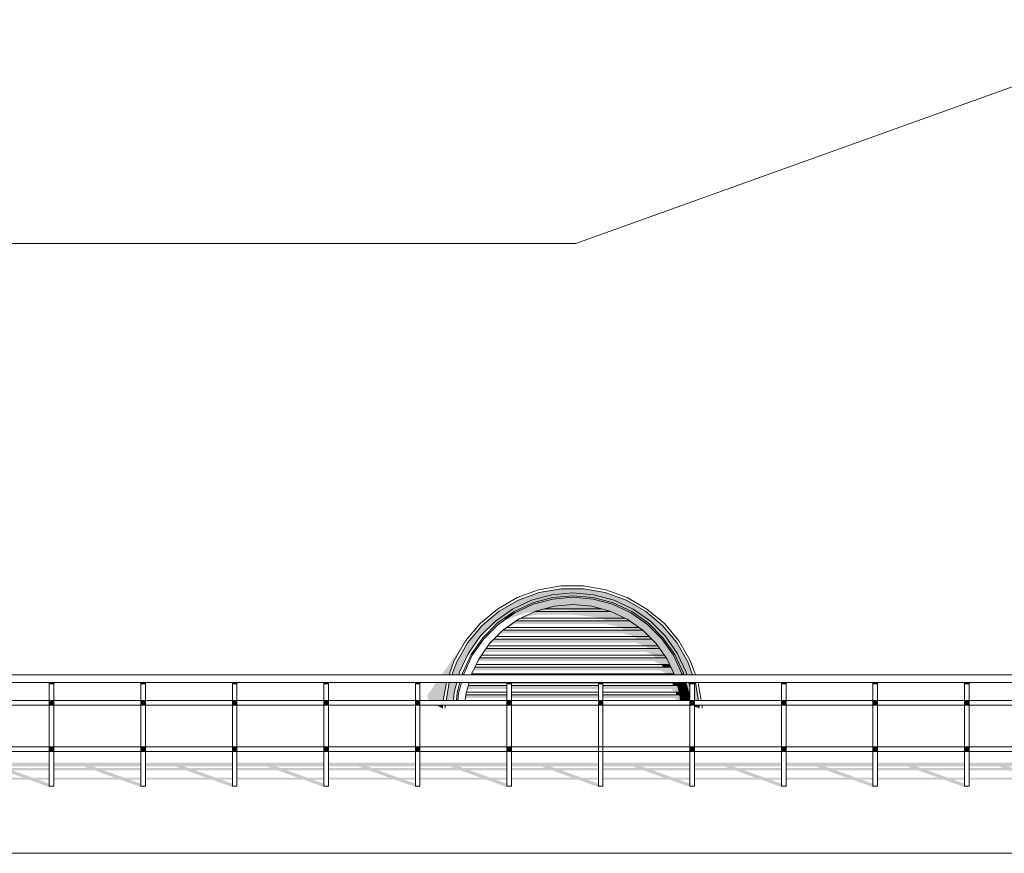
# Model space of a CAD drawing. Header units: millimetres. Extents: x -95523 to 190468, y -7401 to 17692.
# Tile 105 of 139: x 120880 to 126195, y 12304 to 16803. Entities that reach past the tile are written whole.
import ezdxf

# ---------------------------------------------------------------- set-up
doc = ezdxf.new("R2010")
doc.units = ezdxf.units.MM
doc.header["$MEASUREMENT"] = 0
for name, color, linetype in [('1_Кровля (плоская)', 7, 'Continuous'), ('1_Окна слуховые', 7, 'Continuous'), ('Новый_1_Ограждение кровли', 7, 'Continuous')]:
    doc.layers.add(name, color=color, linetype=linetype)
for name, color, linetype, lineweight in [('1_Кровля (плоская)_Ном._пера__120', 7, 'Continuous', 5), ('1_Окна слуховые_Ном._пера__120', 7, 'Continuous', 5), ('Новый_1_Ограждение кровли_Ном._пера__120', 7, 'Continuous', 5)]:
    doc.layers.add(name, color=color, linetype=linetype, lineweight=lineweight)

# ---------------------------------------------------------------- blocks, each defined once
blk = doc.blocks.new('Элемент Разреза_119_1', base_point=(95180.8, -197.5))
at = {"layer": '1_Кровля (плоская)', "linetype": 'Continuous', "lineweight": 0, "true_color": 0x000000}
for points in [[(123239.1, 13337), (123213.3, 13266), (123250.6, 13266), (123254.7, 13281.2), (123302.6, 13384), (123367.7, 13476.9), (123447.8, 13557), (123540.7, 13622.1), (123643.5, 13670), (123753.1, 13699.4), (123866, 13709.3), (123979, 13699.4), (124088.6, 13670), (124191.3, 13622.1), (124284.2, 13557), (124364.4, 13476.9), (124429.5, 13384), (124477.4, 13281.2), (124481.5, 13266), (124512, 13266), (124486.2, 13337), (124426.3, 13440.8), (124349.2, 13532.7), (124257.3, 13609.8), (124153.4, 13669.8), (124040.7, 13710.8), (123922.6, 13731.6), (123802.7, 13731.6), (123684.6, 13710.8), (123571.9, 13669.8), (123468, 13609.8), (123376.2, 13532.7), (123299.1, 13440.8)], [(123286.7, 13449.5), (123157.1, 13266), (123197.3, 13266), (123225.5, 13343.3)], [(123081.3, 13139.4), (123092, 13128.5), (123166, 13128.5), (123183.2, 13226), (123128.8, 13226), (123082.7, 13160.9)], [(123181.4, 13129.5), (123182.8, 13128.5), (123221.6, 13128.5), (123225.3, 13171.6), (123239.9, 13226), (123198.7, 13226), (123198.1, 13224.3)], [(124492.2, 13226), (124497.5, 13206.1), (124497.5, 13226)], [(124522.5, 13226), (124522.5, 13128.5), (124544.1, 13128.5), (124527.2, 13224.3), (124526.6, 13226)], [(123162.3, 13087.6), (123162.3, 13103.5), (123128.3, 13103.5), (123151.1, 13091.6)], [(124493.1, 13103.5), (124497.5, 13102.3), (124497.5, 13103.5)], [(124522.5, 13095.5), (124537.6, 13091.4), (124548.1, 13087.6), (124548.1, 13103.5), (124522.5, 13103.5)], [(120570.9, 12712.7), (120570.9, 12700.5), (120931.6, 12700.5), (121037.3, 12662.5), (121062.3, 12662.5), (121064.8, 12666), (121039.8, 12666), (121039.8, 12679.5), (120981.6, 12700.5), (121039.8, 12700.5), (121039.8, 12712.7), (120947.5, 12712.7), (120840.6, 12751.1), (121039.8, 12751.1), (121039.8, 12763.3), (120806.6, 12763.3), (120777.5, 12773.7), (121039.8, 12773.7), (121039.8, 12793.3), (120570.9, 12793.3), (120570.9, 12773.7), (120727.5, 12773.7), (120756.6, 12763.3), (120570.9, 12763.3), (120570.9, 12751.1), (120790.6, 12751.1), (120897.5, 12712.7)], [(121064.8, 12700.5), (121425.5, 12700.5), (121531.3, 12662.5), (121556.3, 12662.5), (121558.8, 12666), (121533.8, 12666), (121533.8, 12679.5), (121475.5, 12700.5), (121533.8, 12700.5), (121533.8, 12712.7), (121441.5, 12712.7), (121334.5, 12751.1), (121533.8, 12751.1), (121533.8, 12763.3), (121300.5, 12763.3), (121271.4, 12773.7), (121533.8, 12773.7), (121533.8, 12793.3), (121064.8, 12793.3), (121064.8, 12773.7), (121221.4, 12773.7), (121250.5, 12763.3), (121064.8, 12763.3), (121064.8, 12751.1), (121284.5, 12751.1), (121391.5, 12712.7), (121064.8, 12712.7)], [(121558.8, 12700.5), (121919.5, 12700.5), (122025.2, 12662.5), (122050.2, 12662.5), (122052.7, 12666), (122027.7, 12666), (122027.7, 12679.5), (121969.5, 12700.5), (122027.7, 12700.5), (122027.7, 12712.7), (121935.4, 12712.7), (121828.5, 12751.1), (122027.7, 12751.1), (122027.7, 12763.3), (121794.5, 12763.3), (121765.4, 12773.7), (122027.7, 12773.7), (122027.7, 12793.3), (121558.8, 12793.3), (121558.8, 12773.7), (121715.4, 12773.7), (121744.5, 12763.3), (121558.8, 12763.3), (121558.8, 12751.1), (121778.5, 12751.1), (121885.4, 12712.7), (121558.8, 12712.7)], [(122052.7, 12700.5), (122413.4, 12700.5), (122519.2, 12662.5), (122544.2, 12662.5), (122546.7, 12666), (122521.7, 12666), (122521.7, 12679.5), (122463.4, 12700.5), (122521.7, 12700.5), (122521.7, 12712.7), (122429.4, 12712.7), (122322.5, 12751.1), (122521.7, 12751.1), (122521.7, 12763.3), (122288.4, 12763.3), (122259.4, 12773.7), (122521.7, 12773.7), (122521.7, 12793.3), (122052.7, 12793.3), (122052.7, 12773.7), (122209.4, 12773.7), (122238.4, 12763.3), (122052.7, 12763.3), (122052.7, 12751.1), (122272.5, 12751.1), (122379.4, 12712.7), (122052.7, 12712.7)], [(122546.7, 12700.5), (122907.4, 12700.5), (123013.1, 12662.5), (123038.1, 12662.5), (123040.6, 12666), (123015.6, 12666), (123015.6, 12679.5), (122957.4, 12700.5), (123015.6, 12700.5), (123015.6, 12712.7), (122923.4, 12712.7), (122816.4, 12751.1), (123015.6, 12751.1), (123015.6, 12763.3), (122782.4, 12763.3), (122753.3, 12773.7), (123015.6, 12773.7), (123015.6, 12793.3), (122546.7, 12793.3), (122546.7, 12773.7), (122703.3, 12773.7), (122732.4, 12763.3), (122546.7, 12763.3), (122546.7, 12751.1), (122766.4, 12751.1), (122873.4, 12712.7), (122546.7, 12712.7)], [(123040.6, 12700.5), (123401.3, 12700.5), (123507.1, 12662.5), (123532.1, 12662.5), (123534.6, 12666), (123509.6, 12666), (123509.6, 12679.5), (123451.3, 12700.5), (123509.6, 12700.5), (123509.6, 12712.7), (123417.3, 12712.7), (123310.4, 12751.1), (123509.6, 12751.1), (123509.6, 12763.3), (123276.3, 12763.3), (123247.3, 12773.7), (123509.6, 12773.7), (123509.6, 12793.3), (123040.6, 12793.3), (123040.6, 12773.7), (123197.3, 12773.7), (123226.3, 12763.3), (123040.6, 12763.3), (123040.6, 12751.1), (123260.4, 12751.1), (123367.3, 12712.7), (123040.6, 12712.7)], [(123534.6, 12700.5), (123895.3, 12700.5), (124001, 12662.5), (124026, 12662.5), (124028.6, 12666), (124003.6, 12666), (124003.6, 12679.5), (123945.3, 12700.5), (124003.6, 12700.5), (124003.6, 12712.7), (123911.3, 12712.7), (123804.3, 12751.1), (124003.6, 12751.1), (124003.6, 12763.3), (123770.3, 12763.3), (123741.2, 12773.7), (124003.6, 12773.7), (124003.6, 12793.3), (123534.6, 12793.3), (123534.6, 12773.7), (123691.2, 12773.7), (123720.3, 12763.3), (123534.6, 12763.3), (123534.6, 12751.1), (123754.3, 12751.1), (123861.3, 12712.7), (123534.6, 12712.7)], [(124028.6, 12700.5), (124389.3, 12700.5), (124495, 12662.5), (124520, 12662.5), (124522.5, 12666), (124497.5, 12666), (124497.5, 12679.5), (124439.3, 12700.5), (124497.5, 12700.5), (124497.5, 12712.7), (124405.2, 12712.7), (124298.3, 12751.1), (124497.5, 12751.1), (124497.5, 12763.3), (124264.2, 12763.3), (124235.2, 12773.7), (124497.5, 12773.7), (124497.5, 12793.3), (124028.6, 12793.3), (124028.6, 12773.7), (124185.2, 12773.7), (124214.2, 12763.3), (124028.6, 12763.3), (124028.6, 12751.1), (124248.3, 12751.1), (124355.2, 12712.7), (124028.6, 12712.7)], [(124522.5, 12712.7), (124522.5, 12700.5), (124883.2, 12700.5), (124989, 12662.5), (125014, 12662.5), (125016.5, 12666), (124991.5, 12666), (124991.5, 12679.5), (124933.2, 12700.5), (124991.5, 12700.5), (124991.5, 12712.7), (124899.2, 12712.7), (124792.2, 12751.1), (124991.5, 12751.1), (124991.5, 12763.3), (124758.2, 12763.3), (124729.1, 12773.7), (124991.5, 12773.7), (124991.5, 12793.3), (124522.5, 12793.3), (124522.5, 12773.7), (124679.1, 12773.7), (124708.2, 12763.3), (124522.5, 12763.3), (124522.5, 12751.1), (124742.2, 12751.1), (124849.2, 12712.7)], [(125016.5, 12700.5), (125377.2, 12700.5), (125482.9, 12662.5), (125507.9, 12662.5), (125510.4, 12666), (125485.4, 12666), (125485.4, 12679.5), (125427.2, 12700.5), (125485.4, 12700.5), (125485.4, 12712.7), (125393.1, 12712.7), (125286.2, 12751.1), (125485.4, 12751.1), (125485.4, 12763.3), (125252.2, 12763.3), (125223.1, 12773.7), (125485.4, 12773.7), (125485.4, 12793.3), (125016.5, 12793.3), (125016.5, 12773.7), (125173.1, 12773.7), (125202.2, 12763.3), (125016.5, 12763.3), (125016.5, 12751.1), (125236.2, 12751.1), (125343.1, 12712.7), (125016.5, 12712.7)], [(125510.4, 12712.7), (125510.4, 12700.5), (125871.1, 12700.5), (125976.9, 12662.5), (126001.9, 12662.5), (126004.4, 12666), (125979.4, 12666), (125979.4, 12679.5), (125921.1, 12700.5), (125979.4, 12700.5), (125979.4, 12712.7), (125887.1, 12712.7), (125780.1, 12751.1), (125979.4, 12751.1), (125979.4, 12763.3), (125746.1, 12763.3), (125717, 12773.7), (125979.4, 12773.7), (125979.4, 12793.3), (125510.4, 12793.3), (125510.4, 12773.7), (125667, 12773.7), (125696.1, 12763.3), (125510.4, 12763.3), (125510.4, 12751.1), (125730.1, 12751.1), (125837.1, 12712.7)], [(126004.4, 12712.7), (126004.4, 12700.5), (126365.1, 12700.5), (126470.8, 12662.5), (126495.8, 12662.5), (126498.3, 12666), (126473.3, 12666), (126473.3, 12679.5), (126415.1, 12700.5), (126473.3, 12700.5), (126473.3, 12712.7), (126381, 12712.7), (126274.1, 12751.1), (126473.3, 12751.1), (126473.3, 12763.3), (126240.1, 12763.3), (126211, 12773.7), (126473.3, 12773.7), (126473.3, 12793.3), (126004.4, 12793.3), (126004.4, 12773.7), (126161, 12773.7), (126190.1, 12763.3), (126004.4, 12763.3), (126004.4, 12751.1), (126224.1, 12751.1), (126331, 12712.7)]]:
    blk.add_hatch(color=18, dxfattribs=at).paths.add_polyline_path(points)
at = {"layer": '1_Кровля (плоская)_Ном._пера__120', "color": 7, "linetype": 'Continuous', "lineweight": 5}
for p, q in [((127248, 16802.5), (123882.8, 15594.3)), ((123880.4, 15594.3), (108891.6, 15594.2)), ((123882.8, 15594.3), (123880.4, 15594.3)), ((108678.4, 12303.6), (145817.9, 12303.7))]:
    blk.add_line(p, q, dxfattribs=at)
blk = doc.blocks.new('Элемент Разреза_120_1', base_point=(95180.8, -197.5))
at = {"layer": '1_Кровля (плоская)_Ном._пера__120', "color": 7, "linetype": 'Continuous', "lineweight": 5}
blk.add_line((108891.6, 15594.3), (123882.8, 15594.3), dxfattribs=at)
blk = doc.blocks.new('Элемент Разреза_145_1', base_point=(95180.8, -197.5))
at = {"layer": '1_Окна слуховые_Ном._пера__120', "color": 7, "linetype": 'Continuous', "lineweight": 5}
for p, q in [((123565.5, 13683.4), (123680.7, 13725.3)), ((123680.7, 13725.3), (123801.4, 13746.6)), ((123684.6, 13710.8), (123802.7, 13731.6)), ((123801.4, 13746.6), (123923.9, 13746.6)), ((123802.7, 13731.6), (123922.6, 13731.6)), ((123922.6, 13731.6), (124040.7, 13710.8)), ((123923.9, 13746.6), (124044.6, 13725.3)), ((124044.6, 13725.3), (124159.8, 13683.4)), ((123459.4, 13622.1), (123565.5, 13683.4)), ((123468, 13609.8), (123571.9, 13669.8)), ((123571.9, 13669.8), (123684.6, 13710.8)), ((124040.7, 13710.8), (124153.4, 13669.8)), ((124153.4, 13669.8), (124257.3, 13609.8)), ((124159.8, 13683.4), (124265.9, 13622.1)), ((123365.5, 13543.3), (123459.4, 13622.1)), ((123376.2, 13532.7), (123468, 13609.8)), ((124257.3, 13609.8), (124349.2, 13532.7)), ((124265.9, 13622.1), (124359.8, 13543.3)), ((123286.7, 13449.5), (123365.5, 13543.3)), ((123299.1, 13440.8), (123376.2, 13532.7)), ((124349.2, 13532.7), (124426.3, 13440.8)), ((124359.8, 13543.3), (124438.6, 13449.5)), ((123225.5, 13343.3), (123286.7, 13449.5)), ((124438.6, 13449.5), (124499.9, 13343.3)), ((123239.1, 13337), (123299.1, 13440.8)), ((124426.3, 13440.8), (124486.2, 13337)), ((123197.3, 13266), (123225.5, 13343.3)), ((124499.9, 13343.3), (124528, 13266)), ((123213.3, 13266), (123239.1, 13337)), ((124486.2, 13337), (124512, 13266)), ((123166, 13128.5), (123183.2, 13226)), ((123181.2, 13128.5), (123198.1, 13224.3)), ((123198.1, 13224.3), (123198.7, 13226)), ((124526.6, 13226), (124527.2, 13224.3)), ((124527.2, 13224.3), (124544.1, 13128.5)), ((124542.2, 13226), (124559.4, 13128.5)), ((123162.3, 13087.6), (123162.3, 13103.5)), ((123177.3, 13087.6), (123177.3, 13103.5)), ((124548.1, 13103.5), (124548.1, 13087.6)), ((124563.1, 13103.5), (124563.1, 13087.6))]:
    blk.add_line(p, q, dxfattribs=at)
blk = doc.blocks.new('Элемент Разреза_146_1', base_point=(95180.8, -197.5))
at = {"layer": '1_Окна слуховые', "linetype": 'Continuous', "lineweight": 0, "true_color": 0x000000}
for points in [[(123447.8, 13557), (123418, 13527.2), (123502.3, 13575.9), (123548.7, 13608.3), (123649, 13655.1), (123755.8, 13683.7), (123866, 13693.4), (123976.3, 13683.7), (124083.1, 13655.1), (124183.4, 13608.3), (124274, 13544.9), (124352.3, 13466.7), (124415.7, 13376), (124462.5, 13275.7), (124465.1, 13266), (124481.5, 13266), (124477.4, 13281.2), (124429.5, 13384), (124364.4, 13476.9), (124284.2, 13557), (124191.3, 13622.1), (124088.6, 13670), (123979, 13699.4), (123866, 13709.3), (123753.1, 13699.4), (123643.5, 13670), (123540.7, 13622.1)], [(123757.2, 13675.9), (123651.7, 13647.6), (123552.7, 13601.5), (123651.7, 13647.6)], [(123757.2, 13675.9), (123755.8, 13683.7), (123649, 13655.1), (123651.7, 13647.6)], [(123764.1, 13636.8), (123757.2, 13675.9), (123651.7, 13647.6), (123665.2, 13610.4)], [(123866, 13685.4), (123866, 13693.4), (123755.8, 13683.7), (123757.2, 13675.9)], [(123974.9, 13675.9), (123866, 13685.4), (123757.2, 13675.9), (123866, 13685.4)], [(123866, 13645.8), (123866, 13685.4), (123757.2, 13675.9), (123764.1, 13636.8)], [(123974.9, 13675.9), (123976.3, 13683.7), (123866, 13693.4), (123866, 13685.4)], [(123968, 13636.8), (123974.9, 13675.9), (123866, 13685.4), (123866, 13645.8)], [(124066.8, 13610.4), (124080.4, 13647.6), (123974.9, 13675.9), (123968, 13636.8)], [(124080.4, 13647.6), (124083.1, 13655.1), (123976.3, 13683.7), (123974.9, 13675.9)], [(124179.4, 13601.5), (124080.4, 13647.6), (123974.9, 13675.9), (124080.4, 13647.6)], [(123502.3, 13575.9), (123496.2, 13562.7), (123495.4, 13561.4), (123552.6, 13601.5), (123548.7, 13608.3)], [(123651.7, 13647.6), (123649, 13655.1), (123548.7, 13608.3), (123552.6, 13601.5)], [(123651.7, 13647.6), (123552.7, 13601.5), (123562.6, 13584.2), (123606, 13599.6), (123659.1, 13607.5), (123665.2, 13610.4)], [(123764.1, 13636.8), (123665.2, 13610.4), (123572.5, 13567.1), (123665.2, 13610.3)], [(123585, 13572.9), (123591.4, 13572.9), (123645.4, 13588.1), (123675.1, 13590.9), (123859.3, 13590.9), (123950.6, 13583.3), (124014.3, 13572.9), (124147, 13572.9), (124070.5, 13608.7), (123661.6, 13608.7)], [(123661.6, 13608.7), (123687.6, 13608.7), (123719.8, 13614.3), (123839.7, 13614.3), (123871.9, 13608.7), (124070.5, 13608.7), (124066.8, 13610.3), (124019.8, 13622.9), (123712.3, 13622.9), (123665.2, 13610.3)], [(123712.3, 13622.9), (124019.8, 13622.9), (123968, 13636.8), (123866, 13645.8), (123764.1, 13636.8)], [(123968, 13636.8), (123866, 13645.8), (123764.1, 13636.8), (123866, 13645.8)], [(124159.6, 13567.1), (124066.8, 13610.4), (123968, 13636.8), (124066.8, 13610.3)], [(124159.6, 13567.1), (124179.4, 13601.5), (124080.4, 13647.6), (124066.8, 13610.4)], [(124179.4, 13601.5), (124183.4, 13608.3), (124083.1, 13655.1), (124080.4, 13647.6)], [(124268.9, 13538.8), (124274, 13544.9), (124183.4, 13608.3), (124179.4, 13601.5)], [(123463.2, 13538.8), (123465.1, 13540.1), (123552.6, 13601.5)], [(123572.5, 13567.1), (123488.7, 13508.4), (123490.6, 13509.8)], [(123495.4, 13561.4), (123562.6, 13584.2), (123552.7, 13601.5)], [(123509.4, 13522.9), (123512.6, 13522.9), (123551.1, 13540.9), (124041, 13540.9), (124060.1, 13537.8), (124121.7, 13522.9), (124222.6, 13522.9), (124171.6, 13558.7), (123560.4, 13558.7)], [(123560.4, 13558.7), (123563.6, 13558.7), (123569.4, 13562.7), (123591.4, 13572.9), (123585, 13572.9), (123572.5, 13567.1)], [(124147, 13572.9), (124014.3, 13572.9), (124053.5, 13558.7), (124171.6, 13558.7), (124159.6, 13567.1)], [(124243.4, 13508.4), (124268.9, 13538.8), (124179.4, 13601.5), (124159.6, 13567.1)], [(124315.8, 13436), (124243.4, 13508.4), (124159.6, 13567.1), (124243.4, 13508.4)], [(124346.2, 13461.5), (124268.9, 13538.8), (124179.4, 13601.5), (124268.9, 13538.8)], [(123463.2, 13538.8), (123385.9, 13461.5), (123459.7, 13535.4)], [(123416.3, 13436), (123485.2, 13505), (123488.7, 13508.4)], [(123453.2, 13472.9), (123454.5, 13472.9), (123474.6, 13488.5), (123479.7, 13490.9), (124133.9, 13490.9), (124167.5, 13482.8), (124197.7, 13472.9), (124278.9, 13472.9), (124243.4, 13508.4), (124243, 13508.7), (123489, 13508.7), (123488.7, 13508.4)], [(123509.4, 13522.9), (123489, 13508.7), (123492.2, 13508.7), (123512.6, 13522.9)], [(124121.7, 13522.9), (124146.4, 13508.7), (124243, 13508.7), (124222.6, 13522.9)], [(124315.8, 13436), (124346.2, 13461.5), (124268.9, 13538.8), (124243.4, 13508.4)], [(124346.2, 13461.6), (124352.3, 13466.7), (124274, 13544.9), (124268.9, 13538.8)], [(123385.2, 13460.5), (123385.9, 13461.5), (123323.2, 13372)], [(123410.3, 13427.4), (123427.7, 13440.9), (124202.2, 13440.9), (124257.3, 13422.9), (124324.9, 13422.9), (124315.8, 13436), (124293.2, 13458.7), (123438.9, 13458.7), (123416.3, 13436)], [(123453.2, 13472.9), (123438.9, 13458.7), (123440.2, 13458.7), (123454.5, 13472.9)], [(124197.7, 13472.9), (124214.7, 13458.7), (124293.2, 13458.7), (124278.9, 13472.9)], [(124374.5, 13352.2), (124408.8, 13372), (124346.2, 13461.5), (124315.8, 13436)], [(124408.9, 13372.1), (124415.7, 13376), (124352.3, 13466.7), (124346.2, 13461.6)], [(124455, 13273), (124408.8, 13372.1), (124346.2, 13461.5), (124408.8, 13372)], [(123357.6, 13352.2), (123415.6, 13435.1), (123416.3, 13436)], [(123384.7, 13390.9), (124259.4, 13390.9), (124301.9, 13372.9), (124360, 13372.9), (124334.9, 13408.7), (123397.1, 13408.7)], [(124257.3, 13422.9), (124266.2, 13415.4), (124271.9, 13408.7), (124334.9, 13408.7), (124324.9, 13422.9)], [(124315.8, 13436), (124374.5, 13352.2), (124414.7, 13266), (124414.7, 13266), (124374.5, 13352.2)], [(123277.1, 13273), (123323.2, 13372), (123321.2, 13367.7)], [(123355.6, 13347.9), (123317.4, 13266), (123317.4, 13266), (123357.6, 13352.2)], [(123352.3, 13340.9), (124301.3, 13340.9), (124343.1, 13323.3), (124343.7, 13322.9), (124388.1, 13322.9), (124374.5, 13352.2), (124370, 13358.7), (123362.1, 13358.7), (123357.6, 13352.2)], [(124301.9, 13372.9), (124313.9, 13358.7), (124370, 13358.7), (124360, 13372.9)], [(124374.5, 13352.2), (124414.7, 13266), (124435.8, 13266), (124455, 13273), (124408.8, 13372)], [(124455, 13273), (124462.5, 13275.7), (124415.7, 13376), (124408.9, 13372.1)], [(123329, 13290.9), (124339.4, 13290.9), (124372.6, 13272.9), (124411.4, 13272.9), (124394.8, 13308.7), (123337.3, 13308.7)], [(124343.7, 13322.9), (124351.9, 13308.7), (124394.8, 13308.7), (124388.1, 13322.9)], [(123277.1, 13273), (123275.2, 13266), (123275.2, 13266)], [(124372.6, 13272.9), (124376.5, 13266), (124414.7, 13266), (124411.4, 13272.9)], [(124455, 13273), (124435.8, 13266), (124456.9, 13266)], [(124455, 13273), (124456.9, 13266), (124465.1, 13266), (124462.5, 13275.7)], [(124455, 13273), (124456.9, 13266), (124456.9, 13266)], [(123248.8, 13167.5), (123264.5, 13226), (123264.5, 13226), (123249.4, 13169.9)], [(123287.9, 13160.6), (123305.4, 13226), (123305.4, 13226), (123288.5, 13163.1)], [(123296, 13190.9), (123509.6, 13190.9), (123509.6, 13208.7), (123300.7, 13208.7)], [(123534.6, 13208.7), (123534.6, 13190.9), (124003.6, 13190.9), (124003.6, 13208.7)], [(124028.6, 13208.7), (124028.6, 13190.9), (124394.8, 13190.9), (124420.3, 13172.9), (124440.9, 13172.9), (124431.3, 13208.7)], [(124395.7, 13226), (124401.4, 13222.9), (124427.5, 13222.9), (124426.7, 13226)], [(124427.5, 13222.9), (124401.4, 13222.9), (124403.3, 13219.7), (124407.3, 13208.7), (124431.3, 13208.7)], [(124426.7, 13226), (124444.2, 13160.6), (124447, 13128.5), (124444.2, 13160.6), (124426.7, 13226)], [(124467.6, 13226), (124426.7, 13226), (124444.2, 13160.6), (124483.3, 13167.5)], [(124467.6, 13226), (124467.6, 13226), (124483.3, 13167.5), (124486.7, 13128.5), (124483.3, 13167.5)], [(124475.8, 13226), (124467.6, 13226), (124483.3, 13167.5), (124491.1, 13168.9)], [(124475.8, 13226), (124491.1, 13168.9), (124494.6, 13128.5), (124497.5, 13128.5), (124497.5, 13206.1), (124492.2, 13226)], [(123248.6, 13165.7), (123245.4, 13128.5), (123248.8, 13167.5)], [(123285.1, 13128.5), (123287.9, 13160.6), (123287.7, 13158.8)], [(123286.1, 13140.9), (123509.6, 13140.9), (123509.6, 13158.7), (123287.7, 13158.7)], [(123534.6, 13158.7), (123534.6, 13140.9), (124003.6, 13140.9), (124003.6, 13158.7)], [(124028.6, 13158.7), (124028.6, 13140.9), (124413, 13140.9), (124430.5, 13128.5), (124447, 13128.5), (124444.4, 13158.7)], [(124440.9, 13172.9), (124420.3, 13172.9), (124425.5, 13158.7), (124444.4, 13158.7), (124444.2, 13160.6)], [(124483.3, 13167.5), (124444.2, 13160.6), (124447, 13128.5), (124486.7, 13128.5)], [(124491.1, 13168.9), (124483.3, 13167.5), (124486.7, 13128.5), (124494.6, 13128.5)]]:
    blk.add_hatch(color=18, dxfattribs=at).paths.add_polyline_path(points)
at = {"layer": '1_Окна слуховые_Ном._пера__120', "color": 7, "linetype": 'Continuous', "lineweight": 5}
for p, q in [((123643.5, 13670), (123540.7, 13622.1)), ((123753.1, 13699.4), (123643.5, 13670)), ((123755.8, 13683.7), (123649, 13655.1)), ((123757.2, 13675.9), (123651.7, 13647.6)), ((123866, 13709.3), (123753.1, 13699.4)), ((123866, 13693.4), (123755.8, 13683.7)), ((123866, 13685.4), (123757.2, 13675.9)), ((123979, 13699.4), (123866, 13709.3)), ((123976.3, 13683.7), (123866, 13693.4)), ((123974.9, 13675.9), (123866, 13685.4)), ((124080.4, 13647.6), (123974.9, 13675.9)), ((124083.1, 13655.1), (123976.3, 13683.7)), ((124088.6, 13670), (123979, 13699.4)), ((124191.3, 13622.1), (124088.6, 13670)), ((123540.7, 13622.1), (123447.8, 13557)), ((123548.7, 13608.3), (123458, 13544.9)), ((123649, 13655.1), (123548.7, 13608.3)), ((123651.7, 13647.6), (123552.6, 13601.5)), ((123665.2, 13610.3), (123572.5, 13567.1)), ((124070.5, 13608.7), (123661.6, 13608.7)), ((123764.1, 13636.8), (123665.2, 13610.3)), ((124019.8, 13622.9), (123712.3, 13622.9)), ((123866, 13645.8), (123764.1, 13636.8)), ((123968, 13636.8), (123866, 13645.8)), ((124066.8, 13610.3), (123968, 13636.8)), ((124159.6, 13567.1), (124066.8, 13610.3)), ((124179.4, 13601.5), (124080.4, 13647.6)), ((124183.4, 13608.3), (124083.1, 13655.1)), ((124274, 13544.9), (124183.4, 13608.3)), ((124284.2, 13557), (124191.3, 13622.1)), ((123447.8, 13557), (123367.7, 13476.9)), ((123552.6, 13601.5), (123463.2, 13538.8)), ((123572.5, 13567.1), (123488.7, 13508.4)), ((124171.6, 13558.7), (123560.4, 13558.7)), ((124147, 13572.9), (123585, 13572.9)), ((124243.4, 13508.4), (124159.6, 13567.1)), ((124268.9, 13538.8), (124179.4, 13601.5)), ((124364.4, 13476.9), (124284.2, 13557)), ((123458, 13544.9), (123379.8, 13466.7)), ((123463.2, 13538.8), (123385.9, 13461.5)), ((123488.7, 13508.4), (123416.3, 13436)), ((124243, 13508.7), (123489, 13508.7)), ((124222.6, 13522.9), (123509.4, 13522.9)), ((124315.8, 13436), (124243.4, 13508.4)), ((124346.2, 13461.5), (124268.9, 13538.8)), ((124352.3, 13466.7), (124274, 13544.9)), ((123367.7, 13476.9), (123302.6, 13384)), ((123379.8, 13466.7), (123316.4, 13376)), ((123385.9, 13461.5), (123323.2, 13372.1)), ((124293.2, 13458.7), (123438.9, 13458.7)), ((124278.9, 13472.9), (123453.2, 13472.9)), ((124408.8, 13372.1), (124346.2, 13461.5)), ((124415.7, 13376), (124352.3, 13466.7)), ((124429.5, 13384), (124364.4, 13476.9)), ((123416.3, 13436), (123357.6, 13352.2)), ((124334.9, 13408.7), (123397.1, 13408.7)), ((124324.9, 13422.9), (123407.1, 13422.9)), ((124374.5, 13352.2), (124315.8, 13436)), ((123302.6, 13384), (123254.7, 13281.2)), ((123316.4, 13376), (123269.6, 13275.7)), ((123323.2, 13372.1), (123277.1, 13273)), ((123357.6, 13352.2), (123317.4, 13266)), ((124370, 13358.7), (123362.1, 13358.7)), ((124360, 13372.9), (123372.1, 13372.9)), ((124414.7, 13266), (124374.5, 13352.2)), ((124455, 13273), (124408.8, 13372.1)), ((124462.5, 13275.7), (124415.7, 13376)), ((124477.4, 13281.2), (124429.5, 13384)), ((124394.8, 13308.7), (123337.3, 13308.7)), ((124388.1, 13322.9), (123344, 13322.9)), ((123254.7, 13281.2), (123250.6, 13266)), ((123269.6, 13275.7), (123267, 13266)), ((123277.1, 13273), (123275.2, 13266)), ((124411.4, 13272.9), (123320.6, 13272.9)), ((124456.9, 13266), (124455, 13273)), ((124465.1, 13266), (124462.5, 13275.7)), ((124481.5, 13266), (124477.4, 13281.2)), ((123239.9, 13226), (123225.3, 13171.6)), ((123256.3, 13226), (123241, 13168.9)), ((123264.5, 13226), (123248.8, 13167.5)), ((123305.4, 13226), (123287.9, 13160.6)), ((123509.6, 13208.7), (123300.7, 13208.7)), ((123509.6, 13222.9), (123304.6, 13222.9)), ((124003.6, 13222.9), (123534.6, 13222.9)), ((124003.6, 13208.7), (123534.6, 13208.7)), ((124427.5, 13222.9), (124028.6, 13222.9)), ((124431.3, 13208.7), (124028.6, 13208.7)), ((124444.2, 13160.6), (124426.7, 13226)), ((124483.3, 13167.5), (124467.6, 13226)), ((124491.1, 13168.9), (124475.8, 13226)), ((124497.5, 13206.1), (124492.2, 13226)), ((123225.3, 13171.6), (123221.6, 13128.5)), ((123241, 13168.9), (123237.4, 13128.5)), ((123248.8, 13167.5), (123245.4, 13128.5)), ((123287.9, 13160.6), (123285.1, 13128.5)), ((123509.6, 13158.7), (123287.7, 13158.7)), ((123509.6, 13172.9), (123291.2, 13172.9)), ((124003.6, 13172.9), (123534.6, 13172.9)), ((124003.6, 13158.7), (123534.6, 13158.7)), ((124440.9, 13172.9), (124028.6, 13172.9)), ((124444.4, 13158.7), (124028.6, 13158.7)), ((124447, 13128.5), (124444.2, 13160.6)), ((124486.7, 13128.5), (124483.3, 13167.5)), ((124494.6, 13128.5), (124491.1, 13168.9))]:
    blk.add_line(p, q, dxfattribs=at)
blk = doc.blocks.new('Элемент Разреза_208_1', base_point=(95180.8, -197.5))
at = {"layer": 'Новый_1_Ограждение кровли_Ном._пера__120', "color": 7, "linetype": 'Continuous', "lineweight": 5}
for p, q in [((109197.4, 13266), (141798.4, 13266)), ((109197.4, 13226), (141798.4, 13226))]:
    blk.add_line(p, q, dxfattribs=at)
blk = doc.blocks.new('Элемент Разреза_209_1', base_point=(95180.8, -197.5))
at = {"layer": 'Новый_1_Ограждение кровли_Ном._пера__120', "color": 7, "linetype": 'Continuous', "lineweight": 5}
for p, q in [((120570.9, 12878.5), (121039.8, 12878.5)), ((121039.8, 12878.5), (121064.8, 12878.5)), ((121064.8, 12878.5), (121533.8, 12878.5)), ((121533.8, 12878.5), (121558.8, 12878.5)), ((121558.8, 12878.5), (122027.7, 12878.5)), ((122027.7, 12878.5), (122052.7, 12878.5)), ((122052.7, 12878.5), (122521.7, 12878.5)), ((122521.7, 12878.5), (122546.7, 12878.5)), ((122546.7, 12878.5), (123015.6, 12878.5)), ((123015.6, 12878.5), (123040.6, 12878.5)), ((123040.6, 12878.5), (123509.6, 12878.5)), ((123509.6, 12878.5), (123534.6, 12878.5)), ((123534.6, 12878.5), (124003.6, 12878.5)), ((124003.6, 12878.5), (124028.6, 12878.5)), ((124028.6, 12878.5), (124497.5, 12878.5)), ((124497.5, 12878.5), (124522.5, 12878.5)), ((124522.5, 12878.5), (124991.5, 12878.5)), ((124991.5, 12878.5), (125016.5, 12878.5)), ((125016.5, 12878.5), (125485.4, 12878.5)), ((125485.4, 12878.5), (125510.4, 12878.5)), ((125510.4, 12878.5), (125979.4, 12878.5)), ((125979.4, 12878.5), (126004.4, 12878.5)), ((126004.4, 12878.5), (126473.3, 12878.5)), ((120570.9, 12853.5), (121039.8, 12853.5)), ((121039.8, 12853.5), (121064.8, 12853.5)), ((121064.8, 12853.5), (121533.8, 12853.5)), ((121533.8, 12853.5), (121558.8, 12853.5)), ((121558.8, 12853.5), (122027.7, 12853.5)), ((122027.7, 12853.5), (122052.7, 12853.5)), ((122052.7, 12853.5), (122521.7, 12853.5)), ((122521.7, 12853.5), (122546.7, 12853.5)), ((122546.7, 12853.5), (123015.6, 12853.5)), ((123015.6, 12853.5), (123040.6, 12853.5)), ((123040.6, 12853.5), (123509.6, 12853.5)), ((123509.6, 12853.5), (123534.6, 12853.5)), ((123534.6, 12853.5), (124003.6, 12853.5)), ((124003.6, 12853.5), (124028.6, 12853.5)), ((124028.6, 12853.5), (124497.5, 12853.5)), ((124497.5, 12853.5), (124522.5, 12853.5)), ((124522.5, 12853.5), (124991.5, 12853.5)), ((124991.5, 12853.5), (125016.5, 12853.5)), ((125016.5, 12853.5), (125485.4, 12853.5)), ((125485.4, 12853.5), (125510.4, 12853.5)), ((125510.4, 12853.5), (125979.4, 12853.5)), ((125979.4, 12853.5), (126004.4, 12853.5)), ((126004.4, 12853.5), (126473.3, 12853.5))]:
    blk.add_line(p, q, dxfattribs=at)
blk = doc.blocks.new('Элемент Разреза_210_1', base_point=(95180.8, -197.5))
at = {"layer": 'Новый_1_Ограждение кровли_Ном._пера__120', "color": 7, "linetype": 'Continuous', "lineweight": 5}
for p, q in [((120570.9, 13128.5), (121039.8, 13128.5)), ((121039.8, 13128.5), (121064.8, 13128.5)), ((121064.8, 13128.5), (121533.8, 13128.5)), ((121533.8, 13128.5), (121558.8, 13128.5)), ((121558.8, 13128.5), (122027.7, 13128.5)), ((122027.7, 13128.5), (122052.7, 13128.5)), ((122052.7, 13128.5), (122521.7, 13128.5)), ((122521.7, 13128.5), (122546.7, 13128.5)), ((122546.7, 13128.5), (123015.6, 13128.5)), ((123015.6, 13128.5), (123040.6, 13128.5)), ((123040.6, 13128.5), (123509.6, 13128.5)), ((123509.6, 13128.5), (123534.6, 13128.5)), ((123534.6, 13128.5), (124003.6, 13128.5)), ((124003.6, 13128.5), (124028.6, 13128.5)), ((124028.6, 13128.5), (124497.5, 13128.5)), ((124497.5, 13128.5), (124522.5, 13128.5)), ((124522.5, 13128.5), (124991.5, 13128.5)), ((124991.5, 13128.5), (125016.5, 13128.5)), ((125016.5, 13128.5), (125485.4, 13128.5)), ((125485.4, 13128.5), (125510.4, 13128.5)), ((125510.4, 13128.5), (125979.4, 13128.5)), ((125979.4, 13128.5), (126004.4, 13128.5)), ((126004.4, 13128.5), (126473.3, 13128.5)), ((120570.9, 13103.5), (121039.8, 13103.5)), ((121039.8, 13103.5), (121064.8, 13103.5)), ((121064.8, 13103.5), (121533.8, 13103.5)), ((121533.8, 13103.5), (121558.8, 13103.5)), ((121558.8, 13103.5), (122027.7, 13103.5)), ((122027.7, 13103.5), (122052.7, 13103.5)), ((122052.7, 13103.5), (122521.7, 13103.5)), ((122521.7, 13103.5), (122546.7, 13103.5)), ((122546.7, 13103.5), (123015.6, 13103.5)), ((123015.6, 13103.5), (123040.6, 13103.5)), ((123040.6, 13103.5), (123509.6, 13103.5)), ((123509.6, 13103.5), (123534.6, 13103.5)), ((123534.6, 13103.5), (124003.6, 13103.5)), ((124003.6, 13103.5), (124028.6, 13103.5)), ((124028.6, 13103.5), (124497.5, 13103.5)), ((124497.5, 13103.5), (124522.5, 13103.5)), ((124522.5, 13103.5), (124991.5, 13103.5)), ((124991.5, 13103.5), (125016.5, 13103.5)), ((125016.5, 13103.5), (125485.4, 13103.5)), ((125485.4, 13103.5), (125510.4, 13103.5)), ((125510.4, 13103.5), (125979.4, 13103.5)), ((125979.4, 13103.5), (126004.4, 13103.5)), ((126004.4, 13103.5), (126473.3, 13103.5))]:
    blk.add_line(p, q, dxfattribs=at)
blk = doc.blocks.new('Элемент Разреза_602_1', base_point=(95180.8, -197.5))
at = {"layer": 'Новый_1_Ограждение кровли', "linetype": 'Continuous', "lineweight": 0, "true_color": 0x000000}
for points in [[(121039.8, 13215.4), (121064.8, 13215.4), (121064.8, 13226), (121039.8, 13226)], [(121064.8, 13128.5), (121039.8, 13128.5), (121039.8, 13103.5), (121064.8, 13103.5)], [(121064.8, 12878.5), (121039.8, 12878.5), (121039.8, 12853.5), (121064.8, 12853.5)]]:
    blk.add_hatch(color=18, dxfattribs=at).paths.add_polyline_path(points)
at = {"layer": 'Новый_1_Ограждение кровли_Ном._пера__120', "color": 7, "linetype": 'Continuous', "lineweight": 5}
for p, q in [((121039.8, 13128.5), (121039.8, 13226)), ((121064.8, 13128.5), (121064.8, 13226)), ((121039.8, 13103.5), (121039.8, 13128.5)), ((121064.8, 13103.5), (121064.8, 13128.5)), ((121039.8, 12878.5), (121039.8, 13103.5)), ((121064.8, 12878.5), (121064.8, 13103.5)), ((121039.8, 12853.5), (121039.8, 12878.5)), ((121064.8, 12853.5), (121064.8, 12878.5)), ((121039.8, 12666), (121039.8, 12853.5)), ((121064.8, 12666), (121064.8, 12853.5)), ((121039.8, 12666), (121064.8, 12666))]:
    blk.add_line(p, q, dxfattribs=at)
blk = doc.blocks.new('Элемент Разреза_603_1', base_point=(95180.8, -197.5))
at = {"layer": 'Новый_1_Ограждение кровли', "linetype": 'Continuous', "lineweight": 0, "true_color": 0x000000}
for points in [[(121533.8, 13226), (121533.8, 13215.4), (121558.8, 13215.4), (121558.8, 13226)], [(121558.8, 13128.5), (121533.8, 13128.5), (121533.8, 13103.5), (121558.8, 13103.5)], [(121558.8, 12878.5), (121533.8, 12878.5), (121533.8, 12853.5), (121558.8, 12853.5)]]:
    blk.add_hatch(color=18, dxfattribs=at).paths.add_polyline_path(points)
at = {"layer": 'Новый_1_Ограждение кровли_Ном._пера__120', "color": 7, "linetype": 'Continuous', "lineweight": 5}
for p, q in [((121533.8, 13128.5), (121533.8, 13226)), ((121558.8, 13128.5), (121558.8, 13226)), ((121533.8, 13103.5), (121533.8, 13128.5)), ((121558.8, 13103.5), (121558.8, 13128.5)), ((121533.8, 12878.5), (121533.8, 13103.5)), ((121558.8, 12878.5), (121558.8, 13103.5)), ((121533.8, 12853.5), (121533.8, 12878.5)), ((121558.8, 12853.5), (121558.8, 12878.5)), ((121533.8, 12666), (121533.8, 12853.5)), ((121558.8, 12666), (121558.8, 12853.5)), ((121533.8, 12666), (121558.8, 12666))]:
    blk.add_line(p, q, dxfattribs=at)
blk = doc.blocks.new('Элемент Разреза_604_1', base_point=(95180.8, -197.5))
at = {"layer": 'Новый_1_Ограждение кровли', "linetype": 'Continuous', "lineweight": 0, "true_color": 0x000000}
for points in [[(122027.7, 13226), (122027.7, 13215.4), (122052.7, 13215.4), (122052.7, 13226)], [(122052.7, 13128.5), (122027.7, 13128.5), (122027.7, 13103.5), (122052.7, 13103.5)], [(122052.7, 12878.5), (122027.7, 12878.5), (122027.7, 12853.5), (122052.7, 12853.5)]]:
    blk.add_hatch(color=18, dxfattribs=at).paths.add_polyline_path(points)
at = {"layer": 'Новый_1_Ограждение кровли_Ном._пера__120', "color": 7, "linetype": 'Continuous', "lineweight": 5}
for p, q in [((122027.7, 13128.5), (122027.7, 13226)), ((122052.7, 13128.5), (122052.7, 13226)), ((122027.7, 13103.5), (122027.7, 13128.5)), ((122052.7, 13103.5), (122052.7, 13128.5)), ((122027.7, 12878.5), (122027.7, 13103.5)), ((122052.7, 12878.5), (122052.7, 13103.5)), ((122027.7, 12853.5), (122027.7, 12878.5)), ((122052.7, 12853.5), (122052.7, 12878.5)), ((122027.7, 12666), (122027.7, 12853.5)), ((122052.7, 12666), (122052.7, 12853.5)), ((122027.7, 12666), (122052.7, 12666))]:
    blk.add_line(p, q, dxfattribs=at)
blk = doc.blocks.new('Элемент Разреза_605_1', base_point=(95180.8, -197.5))
at = {"layer": 'Новый_1_Ограждение кровли', "linetype": 'Continuous', "lineweight": 0, "true_color": 0x000000}
for points in [[(122521.7, 13226), (122521.7, 13215.4), (122546.7, 13215.4), (122546.7, 13226)], [(122546.7, 13128.5), (122521.7, 13128.5), (122521.7, 13103.5), (122546.7, 13103.5)], [(122521.7, 12853.5), (122546.7, 12853.5), (122546.7, 12878.5), (122521.7, 12878.5)]]:
    blk.add_hatch(color=18, dxfattribs=at).paths.add_polyline_path(points)
at = {"layer": 'Новый_1_Ограждение кровли_Ном._пера__120', "color": 7, "linetype": 'Continuous', "lineweight": 5}
for p, q in [((122521.7, 13128.5), (122521.7, 13226)), ((122546.7, 13128.5), (122546.7, 13226)), ((122521.7, 13103.5), (122521.7, 13128.5)), ((122546.7, 13103.5), (122546.7, 13128.5)), ((122521.7, 12878.5), (122521.7, 13103.5)), ((122546.7, 12878.5), (122546.7, 13103.5)), ((122521.7, 12853.5), (122521.7, 12878.5)), ((122546.7, 12853.5), (122546.7, 12878.5)), ((122521.7, 12666), (122521.7, 12853.5)), ((122546.7, 12666), (122546.7, 12853.5)), ((122521.7, 12666), (122546.7, 12666))]:
    blk.add_line(p, q, dxfattribs=at)
blk = doc.blocks.new('Элемент Разреза_606_1', base_point=(95180.8, -197.5))
at = {"layer": 'Новый_1_Ограждение кровли', "linetype": 'Continuous', "lineweight": 0, "true_color": 0x000000}
for points in [[(123015.6, 13215.4), (123040.6, 13215.4), (123040.6, 13226), (123015.6, 13226)], [(123040.6, 13128.5), (123015.6, 13128.5), (123015.6, 13103.5), (123040.6, 13103.5)], [(123015.6, 12878.5), (123015.6, 12853.5), (123040.6, 12853.5), (123040.6, 12878.5)]]:
    blk.add_hatch(color=18, dxfattribs=at).paths.add_polyline_path(points)
at = {"layer": 'Новый_1_Ограждение кровли_Ном._пера__120', "color": 7, "linetype": 'Continuous', "lineweight": 5}
for p, q in [((123015.6, 13128.5), (123015.6, 13226)), ((123040.6, 13128.5), (123040.6, 13226)), ((123015.6, 13103.5), (123015.6, 13128.5)), ((123040.6, 13103.5), (123040.6, 13128.5)), ((123015.6, 12878.5), (123015.6, 13103.5)), ((123040.6, 12878.5), (123040.6, 13103.5)), ((123015.6, 12853.5), (123015.6, 12878.5)), ((123040.6, 12853.5), (123040.6, 12878.5)), ((123015.6, 12666), (123015.6, 12853.5)), ((123040.6, 12666), (123040.6, 12853.5)), ((123015.6, 12666), (123040.6, 12666))]:
    blk.add_line(p, q, dxfattribs=at)
blk = doc.blocks.new('Элемент Разреза_607_1', base_point=(95180.8, -197.5))
at = {"layer": 'Новый_1_Ограждение кровли', "linetype": 'Continuous', "lineweight": 0, "true_color": 0x000000}
for points in [[(123509.6, 13215.4), (123534.6, 13215.4), (123534.6, 13226), (123509.6, 13226)], [(123534.6, 13128.5), (123509.6, 13128.5), (123509.6, 13103.5), (123534.6, 13103.5)], [(123534.6, 12878.5), (123509.6, 12878.5), (123509.6, 12853.5), (123534.6, 12853.5)]]:
    blk.add_hatch(color=18, dxfattribs=at).paths.add_polyline_path(points)
at = {"layer": 'Новый_1_Ограждение кровли_Ном._пера__120', "color": 7, "linetype": 'Continuous', "lineweight": 5}
for p, q in [((123509.6, 13128.5), (123509.6, 13226)), ((123534.6, 13128.5), (123534.6, 13226)), ((123509.6, 13103.5), (123509.6, 13128.5)), ((123534.6, 13103.5), (123534.6, 13128.5)), ((123509.6, 12878.5), (123509.6, 13103.5)), ((123534.6, 12878.5), (123534.6, 13103.5)), ((123509.6, 12853.5), (123509.6, 12878.5)), ((123534.6, 12853.5), (123534.6, 12878.5)), ((123509.6, 12666), (123509.6, 12853.5)), ((123534.6, 12666), (123534.6, 12853.5)), ((123509.6, 12666), (123534.6, 12666))]:
    blk.add_line(p, q, dxfattribs=at)
blk = doc.blocks.new('Элемент Разреза_608_1', base_point=(95180.8, -197.5))
at = {"layer": 'Новый_1_Ограждение кровли', "linetype": 'Continuous', "lineweight": 0, "true_color": 0x000000}
for points in [[(124003.6, 13226), (124003.6, 13215.4), (124028.6, 13215.4), (124028.6, 13226)], [(124028.6, 13128.5), (124003.6, 13128.5), (124003.6, 13103.5), (124028.6, 13103.5)]]:
    blk.add_hatch(color=18, dxfattribs=at).paths.add_polyline_path(points)
at = {"layer": 'Новый_1_Ограждение кровли_Ном._пера__120', "color": 7, "linetype": 'Continuous', "lineweight": 5}
for p, q in [((124003.6, 13128.5), (124003.6, 13226)), ((124028.6, 13128.5), (124028.6, 13226)), ((124003.6, 13103.5), (124003.6, 13128.5)), ((124028.6, 13103.5), (124028.6, 13128.5)), ((124003.6, 12878.5), (124003.6, 13103.5)), ((124028.6, 12878.5), (124028.6, 13103.5)), ((124003.6, 12853.5), (124003.6, 12878.5)), ((124028.6, 12853.5), (124028.6, 12878.5)), ((124003.6, 12666), (124003.6, 12853.5)), ((124028.6, 12666), (124028.6, 12853.5)), ((124003.6, 12666), (124028.6, 12666))]:
    blk.add_line(p, q, dxfattribs=at)
blk = doc.blocks.new('Элемент Разреза_609_1', base_point=(95180.8, -197.5))
at = {"layer": 'Новый_1_Ограждение кровли', "linetype": 'Continuous', "lineweight": 0, "true_color": 0x000000}
for points in [[(124497.5, 13215.4), (124522.5, 13215.4), (124522.5, 13226), (124497.5, 13226)], [(124497.5, 13103.5), (124522.5, 13103.5), (124522.5, 13128.5), (124497.5, 13128.5)], [(124522.5, 12878.5), (124497.5, 12878.5), (124497.5, 12853.5), (124522.5, 12853.5)]]:
    blk.add_hatch(color=18, dxfattribs=at).paths.add_polyline_path(points)
at = {"layer": 'Новый_1_Ограждение кровли_Ном._пера__120', "color": 7, "linetype": 'Continuous', "lineweight": 5}
for p, q in [((124497.5, 13128.5), (124497.5, 13226)), ((124522.5, 13128.5), (124522.5, 13226)), ((124497.5, 13103.5), (124497.5, 13128.5)), ((124522.5, 13103.5), (124522.5, 13128.5)), ((124497.5, 12878.5), (124497.5, 13103.5)), ((124522.5, 12878.5), (124522.5, 13103.5)), ((124497.5, 12853.5), (124497.5, 12878.5)), ((124522.5, 12853.5), (124522.5, 12878.5)), ((124497.5, 12666), (124497.5, 12853.5)), ((124522.5, 12666), (124522.5, 12853.5)), ((124497.5, 12666), (124522.5, 12666))]:
    blk.add_line(p, q, dxfattribs=at)
blk = doc.blocks.new('Элемент Разреза_610_1', base_point=(95180.8, -197.5))
at = {"layer": 'Новый_1_Ограждение кровли', "linetype": 'Continuous', "lineweight": 0, "true_color": 0x000000}
for points in [[(124991.5, 13226), (124991.5, 13215.4), (125016.5, 13215.4), (125016.5, 13226)], [(124991.5, 13103.5), (125016.5, 13103.5), (125016.5, 13128.5), (124991.5, 13128.5)], [(125016.5, 12878.5), (124991.5, 12878.5), (124991.5, 12853.5), (125016.5, 12853.5)]]:
    blk.add_hatch(color=18, dxfattribs=at).paths.add_polyline_path(points)
at = {"layer": 'Новый_1_Ограждение кровли_Ном._пера__120', "color": 7, "linetype": 'Continuous', "lineweight": 5}
for p, q in [((124991.5, 13128.5), (124991.5, 13226)), ((125016.5, 13128.5), (125016.5, 13226)), ((124991.5, 13103.5), (124991.5, 13128.5)), ((125016.5, 13103.5), (125016.5, 13128.5)), ((124991.5, 12878.5), (124991.5, 13103.5)), ((125016.5, 12878.5), (125016.5, 13103.5)), ((124991.5, 12853.5), (124991.5, 12878.5)), ((125016.5, 12853.5), (125016.5, 12878.5)), ((124991.5, 12666), (124991.5, 12853.5)), ((125016.5, 12666), (125016.5, 12853.5)), ((124991.5, 12666), (125016.5, 12666))]:
    blk.add_line(p, q, dxfattribs=at)
blk = doc.blocks.new('Элемент Разреза_611_1', base_point=(95180.8, -197.5))
at = {"layer": 'Новый_1_Ограждение кровли', "linetype": 'Continuous', "lineweight": 0, "true_color": 0x000000}
for points in [[(125485.4, 13226), (125485.4, 13215.4), (125510.4, 13215.4), (125510.4, 13226)], [(125510.4, 13128.5), (125485.4, 13128.5), (125485.4, 13103.5), (125510.4, 13103.5)], [(125510.4, 12878.5), (125485.4, 12878.5), (125485.4, 12853.5), (125510.4, 12853.5)]]:
    blk.add_hatch(color=18, dxfattribs=at).paths.add_polyline_path(points)
at = {"layer": 'Новый_1_Ограждение кровли_Ном._пера__120', "color": 7, "linetype": 'Continuous', "lineweight": 5}
for p, q in [((125485.4, 13128.5), (125485.4, 13226)), ((125510.4, 13128.5), (125510.4, 13226)), ((125485.4, 13103.5), (125485.4, 13128.5)), ((125510.4, 13103.5), (125510.4, 13128.5)), ((125485.4, 12878.5), (125485.4, 13103.5)), ((125510.4, 12878.5), (125510.4, 13103.5)), ((125485.4, 12853.5), (125485.4, 12878.5)), ((125510.4, 12853.5), (125510.4, 12878.5)), ((125485.4, 12666), (125485.4, 12853.5)), ((125510.4, 12666), (125510.4, 12853.5)), ((125485.4, 12666), (125510.4, 12666))]:
    blk.add_line(p, q, dxfattribs=at)
blk = doc.blocks.new('Элемент Разреза_612_1', base_point=(95180.8, -197.5))
at = {"layer": 'Новый_1_Ограждение кровли', "linetype": 'Continuous', "lineweight": 0, "true_color": 0x000000}
for points in [[(125979.4, 13226), (125979.4, 13215.4), (126004.4, 13215.4), (126004.4, 13226)], [(125979.4, 13103.5), (126004.4, 13103.5), (126004.4, 13128.5), (125979.4, 13128.5)], [(126004.4, 12878.5), (125979.4, 12878.5), (125979.4, 12853.5), (126004.4, 12853.5)]]:
    blk.add_hatch(color=18, dxfattribs=at).paths.add_polyline_path(points)
at = {"layer": 'Новый_1_Ограждение кровли_Ном._пера__120', "color": 7, "linetype": 'Continuous', "lineweight": 5}
for p, q in [((125979.4, 13128.5), (125979.4, 13226)), ((126004.4, 13128.5), (126004.4, 13226)), ((125979.4, 13103.5), (125979.4, 13128.5)), ((126004.4, 13103.5), (126004.4, 13128.5)), ((125979.4, 12878.5), (125979.4, 13103.5)), ((126004.4, 12878.5), (126004.4, 13103.5)), ((125979.4, 12853.5), (125979.4, 12878.5)), ((126004.4, 12853.5), (126004.4, 12878.5)), ((125979.4, 12666), (125979.4, 12853.5)), ((126004.4, 12666), (126004.4, 12853.5)), ((125979.4, 12666), (126004.4, 12666))]:
    blk.add_line(p, q, dxfattribs=at)

msp = doc.modelspace()

# ---------------------------------------------------------------- block references
at = {"layer": '1_Кровля (плоская)', "lineweight": 0}
for name in ['Элемент Разреза_119_1', 'Элемент Разреза_120_1']:
    msp.add_blockref(name, (95180.8, -197.5), dxfattribs=at)
at = {"layer": '1_Окна слуховые', "lineweight": 0}
for name in ['Элемент Разреза_145_1', 'Элемент Разреза_146_1']:
    msp.add_blockref(name, (95180.8, -197.5), dxfattribs=at)
at = {"layer": 'Новый_1_Ограждение кровли', "lineweight": 0}
for name in ['Элемент Разреза_208_1', 'Элемент Разреза_602_1', 'Элемент Разреза_603_1', 'Элемент Разреза_604_1', 'Элемент Разреза_605_1', 'Элемент Разреза_606_1', 'Элемент Разреза_607_1', 'Элемент Разреза_608_1', 'Элемент Разреза_609_1', 'Элемент Разреза_610_1', 'Элемент Разреза_611_1', 'Элемент Разреза_612_1', 'Элемент Разреза_210_1', 'Элемент Разреза_209_1']:
    msp.add_blockref(name, (95180.8, -197.5), dxfattribs=at)

doc.saveas('drawing.dxf')
